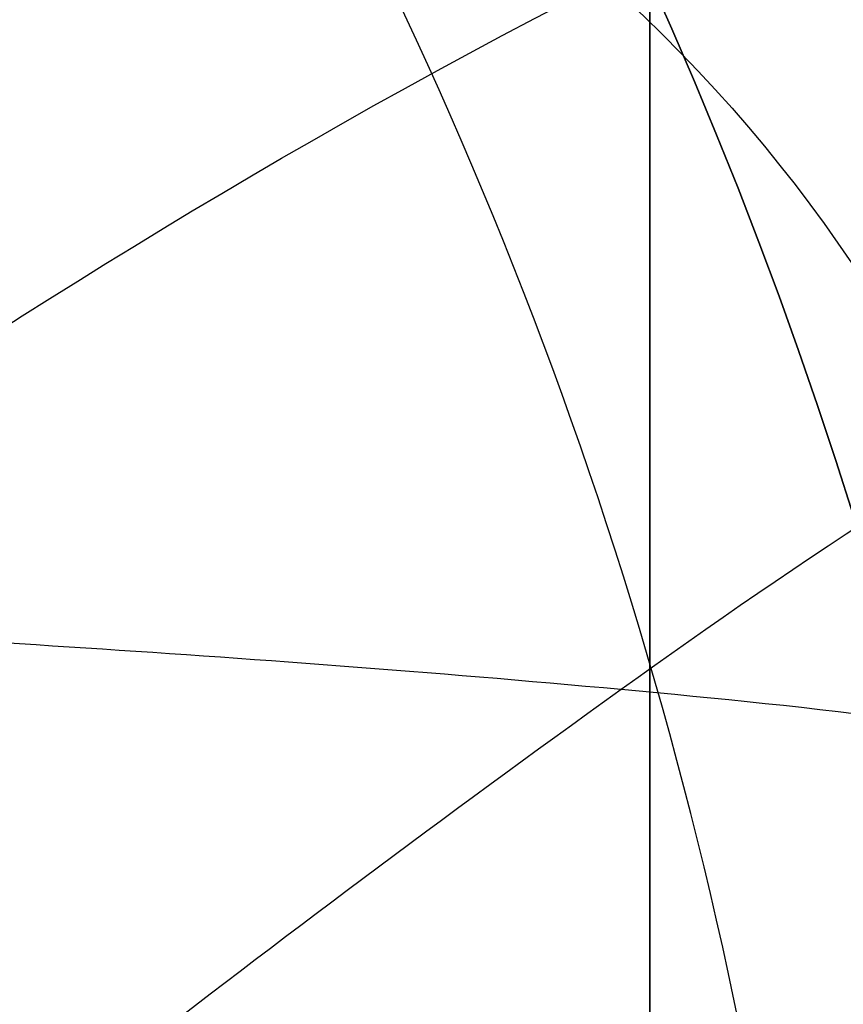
# Model space of a CAD drawing. Header units: millimetres. Extents: x -273 to 273, y -262 to 262.
# Tile 146 of 256: x 0.779 to 0.953, y 0.194 to 0.402. Entities that reach past the tile are written whole.
import ezdxf

# ---------------------------------------------------------------- set-up
doc = ezdxf.new("R2010")
doc.units = ezdxf.units.MM
doc.header["$MEASUREMENT"] = 0
doc.layers.add('Default', color=7, linetype='Continuous', true_color=0x000000)

# ---------------------------------------------------------------- blocks, each defined once
blk = doc.blocks.new('Block 01')
at = {"layer": 'Default', "color": 9, "true_color": 0xbfbfbf}
for points, knots in [([(0.911993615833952, -8.868600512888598, 254.5608155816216), (0.9119936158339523, -8.972087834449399, 257.9163246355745), (0.9119936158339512, -9.062686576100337, 261.2722222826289), (0.9119936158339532, -9.198377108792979, 267.157578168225), (0.911993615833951, -9.249186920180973, 269.6869061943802), (0.9119936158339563, -9.307000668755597, 273.0635295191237), (0.9119936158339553, -9.320665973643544, 273.9107090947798), (0.9119936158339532, -9.359283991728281, 276.460933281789), (0.9119936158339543, -9.381692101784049, 278.164017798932), (0.9119936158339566, -9.410381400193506, 280.7240323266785), (0.9119936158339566, -9.419143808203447, 281.5809323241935), (0.9119936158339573, -9.451137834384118, 285.0366709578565), (0.9119936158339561, -9.467556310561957, 287.6355809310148), (0.911993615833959, -9.483026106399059, 291.996885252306), (0.9119936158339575, -9.48597113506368, 293.7592591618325), (0.9119936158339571, -9.485526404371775, 298.2228741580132), (0.9119936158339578, -9.477929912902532, 300.9241268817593), (0.9119936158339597, -9.459033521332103, 304.5433901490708), (0.9119936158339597, -9.453489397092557, 305.4614127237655), (0.9119936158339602, -9.434506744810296, 308.2447043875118), (0.9119936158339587, -9.418826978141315, 310.1099665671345), (0.9119936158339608, -9.391151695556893, 312.9232220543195), (0.9119936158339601, -9.381135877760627, 313.871227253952), (0.9119936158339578, -9.350094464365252, 316.6296610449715), (0.911993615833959, -9.327343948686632, 318.4400776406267), (0.9119936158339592, -9.290649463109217, 321.1108146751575), (0.9119936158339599, -9.278348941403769, 321.9711505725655), (0.9119936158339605, -9.2396963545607, 324.5784518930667), (0.9119936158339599, -9.211929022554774, 326.3254030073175), (0.911993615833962, -9.167564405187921, 328.9591113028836), (0.9119936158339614, -9.152198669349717, 329.8458834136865), (0.911993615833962, -9.104418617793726, 332.5329892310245), (0.9119936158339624, -9.070750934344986, 334.333307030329), (0.9119936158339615, -9.017812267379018, 337.04714228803), (0.9119936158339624, -8.99961793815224, 337.960675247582), (0.911993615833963, -8.943449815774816, 340.7277936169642), (0.911993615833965, -8.904390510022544, 342.5813629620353), (0.9119936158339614, -8.84366030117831, 345.3747715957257), (0.9119936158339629, -8.82290852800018, 346.3146257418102), (0.911993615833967, -8.75919789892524, 349.1596726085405), (0.9119936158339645, -8.715324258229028, 351.064850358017), (0.9119936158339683, -8.647686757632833, 353.934986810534), (0.9119936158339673, -8.624683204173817, 354.8999586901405), (0.9119936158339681, -8.55438076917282, 357.8185591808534), (0.9119936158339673, -8.506338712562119, 359.7721749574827), (0.9119936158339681, -8.432780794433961, 362.7139027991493), (0.9119936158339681, -8.407865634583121, 363.7020254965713), (0.9119936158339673, -8.33202632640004, 366.687514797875), (0.9119936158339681, -8.280530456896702, 368.684871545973), (0.911993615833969, -8.202142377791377, 371.6907642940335), (0.9119936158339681, -8.175690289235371, 372.6993076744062), (0.9119936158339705, -8.095472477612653, 375.7427316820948), (0.9119936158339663, -8.0413061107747, 377.7776060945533), (0.9119936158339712, -7.959282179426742, 380.8379478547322), (0.9119936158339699, -7.931702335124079, 381.8634187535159), (0.9119936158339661, -7.848367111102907, 384.9535345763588), (0.911993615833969, -7.792382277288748, 387.018177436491), (0.9119936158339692, -7.708021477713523, 390.1209634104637), (0.9119936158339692, -7.679757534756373, 391.1591057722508), (0.9119936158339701, -7.594668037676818, 394.282382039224), (0.9119936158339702, -7.537785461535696, 396.3675184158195), (0.9119936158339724, -7.452492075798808, 399.498454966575), (0.9119936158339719, -7.424022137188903, 400.5442496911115), (0.9119936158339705, -7.310162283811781, 404.7325100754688), (0.9119936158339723, -7.22508745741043, 407.8749950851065), (0.9119936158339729, -7.084865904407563, 413.109724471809), (0.9119936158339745, -7.029219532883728, 415.2019489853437), (0.9119936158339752, -6.892049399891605, 420.4134216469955), (0.9119936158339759, -6.811226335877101, 423.5326923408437), (0.9119936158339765, -6.706009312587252, 427.683857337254), (0.9119936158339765, -6.680049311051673, 428.7157011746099), (0.911993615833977, -6.603190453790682, 431.7953901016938), (0.9119936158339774, -6.552903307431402, 433.843252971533), (0.9119936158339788, -6.47909022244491, 436.9059312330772), (0.9119936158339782, -6.454861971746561, 437.9207263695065), (0.9119936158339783, -6.383400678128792, 440.9439577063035), (0.9119936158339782, -6.336869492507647, 442.9524122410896), (0.9119936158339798, -6.268872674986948, 445.9534809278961), (0.9119936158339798, -6.246633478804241, 446.9460749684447), (0.9119936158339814, -6.181262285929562, 449.8981067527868), (0.9119936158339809, -6.138878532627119, 451.8575620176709), (0.9119936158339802, -6.07717757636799, 454.782989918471), (0.9119936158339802, -6.0570613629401, 455.7489439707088), (0.9119936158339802, -5.998104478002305, 458.6171735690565), (0.9119936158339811, -5.960013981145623, 460.5194645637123), (0.9119936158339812, -5.90471662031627, 463.357359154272), (0.9119936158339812, -5.886734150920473, 464.2929469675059), (0.9119936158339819, -5.834148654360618, 467.066908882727), (0.9119936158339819, -5.800251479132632, 468.9052952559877), (0.9119936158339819, -5.751092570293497, 471.6459008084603), (0.9119936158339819, -5.735131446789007, 472.5481081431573), (0.9119936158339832, -5.688508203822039, 475.2194721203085), (0.9119936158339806, -5.658458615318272, 476.9886369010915), (0.9119936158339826, -5.61479925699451, 479.6243325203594), (0.9119936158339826, -5.600623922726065, 480.4908564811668), (0.9119936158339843, -5.559188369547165, 483.05342551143), (0.9119936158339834, -5.532394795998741, 484.7494737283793), (0.911993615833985, -5.493221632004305, 487.2747711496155), (0.9119936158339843, -5.480473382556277, 488.1040194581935), (0.9119936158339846, -5.443086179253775, 490.5537276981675), (0.9119936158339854, -5.41871116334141, 492.1741849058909), (0.9119936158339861, -5.382635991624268, 494.5857260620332), (0.9119936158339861, -5.370833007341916, 495.3768162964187), (0.9119936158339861, -5.335990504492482, 497.7117270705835), (0.9119936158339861, -5.31295063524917, 499.2555378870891), (0.911993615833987, -5.27821053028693, 501.5520923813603), (0.9119936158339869, -5.266747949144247, 502.30485126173), (0.9119936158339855, -5.232582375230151, 504.5251555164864), (0.9119936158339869, -5.20954819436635, 505.9926824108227), (0.9119936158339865, -5.174006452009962, 508.1751452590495), (0.911993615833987, -5.16215651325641, 508.8901081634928), (0.9119936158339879, -5.126435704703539, 510.9981241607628), (0.9119936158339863, -5.101831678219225, 512.391147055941), (0.9119936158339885, -5.062979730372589, 514.4625377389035), (0.9119936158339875, -5.049892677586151, 515.1409490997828), (0.9119936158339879, -4.99717893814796, 517.785042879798), (0.9119936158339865, -4.954379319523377, 519.7506040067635), (0.9119936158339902, -4.874705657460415, 522.971050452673), (0.9119936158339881, -4.841270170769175, 524.2260686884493), (0.9119936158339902, -4.734915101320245, 527.8710314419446), (0.911993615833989, -4.653769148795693, 530.260640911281), (0.9119936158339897, -4.50767494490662, 533.7900630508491), (0.9119936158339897, -4.456377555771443, 534.9305893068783), (0.9119936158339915, -4.292664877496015, 538.2592411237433), (0.9119936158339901, -4.167429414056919, 540.446659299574), (0.9119936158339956, -3.94882345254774, 543.6850949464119), (0.9119936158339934, -3.872576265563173, 544.737375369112), (0.9119936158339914, -3.632150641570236, 547.8260456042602), (0.9119936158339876, -3.452441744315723, 549.8611813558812), (0.911993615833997, -3.150606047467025, 552.8820981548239), (0.9119936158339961, -3.046349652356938, 553.8697121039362), (0.9119936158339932, -2.721664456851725, 556.786189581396), (0.9119936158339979, -2.48528901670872, 558.7132833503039), (0.9119936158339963, -2.101686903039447, 561.581937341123), (0.9119936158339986, -1.97038108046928, 562.5256071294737), (0.9119936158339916, -1.565874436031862, 565.3286947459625), (0.9119936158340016, -1.278800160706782, 567.1861831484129), (0.9119936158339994, -0.826771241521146, 569.9593601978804), (0.9119936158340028, -0.673393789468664, 570.876850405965), (0.9119936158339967, -0.2057423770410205, 573.6161620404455), (0.9119936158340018, 0.1179122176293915, 575.4365306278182), (0.9119936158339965, 0.6132270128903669, 578.162133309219), (0.9119936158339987, 0.77964332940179, 579.0681718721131), (0.9119936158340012, 1.281285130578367, 581.7841854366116), (0.9119936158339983, 1.619226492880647, 583.5938846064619), (0.9119936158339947, 2.120698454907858, 586.3105700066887), (0.9119936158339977, 2.287010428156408, 587.2168322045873), (0.9119936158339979, 2.69838485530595, 589.4860923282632), (0.9119936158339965, 2.940996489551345, 590.8496583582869), (0.9119936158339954, 3.2538722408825, 592.6708113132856), (0.9119936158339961, 3.331312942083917, 593.1269882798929), (0.9119936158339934, 3.560957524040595, 594.4988948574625), (0.9119936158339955, 3.709981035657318, 595.4152493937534), (0.9119936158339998, 3.925547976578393, 596.7939139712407), (0.9119936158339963, 3.996269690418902, 597.2554963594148), (0.9119936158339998, 4.205237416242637, 598.6514774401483), (0.9119936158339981, 4.338534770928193, 599.5867161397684), (0.911993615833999, 4.527750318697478, 600.999353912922), (0.9119936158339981, 4.589513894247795, 601.475907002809), (0.9119936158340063, 4.771454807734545, 602.9316276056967), (0.9119936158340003, 4.88459274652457, 603.9117420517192), (0.911993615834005, 5.041227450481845, 605.4005573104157), (0.9119936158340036, 5.091999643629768, 605.9084780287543), (0.9119936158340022, 5.240821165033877, 607.480171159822), (0.9119936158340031, 5.329822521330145, 608.5447912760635), (0.9119936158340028, 5.448770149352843, 610.172501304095), (0.9119936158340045, 5.486780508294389, 610.7350559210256), (0.9119936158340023, 5.59680515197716, 612.4996783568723), (0.9119936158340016, 5.65837643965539, 613.7022987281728), (0.9119936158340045, 5.735707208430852, 615.5526534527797), (0.9119936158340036, 5.759504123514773, 616.2001587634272), (0.9119936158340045, 5.82577163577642, 618.2558966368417), (0.911993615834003, 5.857404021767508, 619.6643214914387), (0.9119936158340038, 5.890164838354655, 621.8427462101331), (0.9119936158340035, 5.898611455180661, 622.612757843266), (0.9119936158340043, 5.917099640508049, 625.0794828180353), (0.9119936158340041, 5.916953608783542, 626.7761057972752), (0.9119936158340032, 5.902864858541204, 629.4099498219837), (0.9119936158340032, 5.895089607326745, 630.3473095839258), (0.9119936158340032, 5.868228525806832, 632.857835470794), (0.9119936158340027, 5.84508134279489, 634.4308940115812), (0.9119936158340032, 5.807029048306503, 636.5945367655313), (0.9119936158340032, 5.795993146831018, 637.1852486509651), (0.9119936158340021, 5.759800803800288, 639.0274248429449), (0.9119936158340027, 5.732667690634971, 640.2788206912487), (0.9119936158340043, 5.688155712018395, 642.1928921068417), (0.9119936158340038, 5.672188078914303, 642.855620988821), (0.9119936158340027, 5.62085689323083, 644.923195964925), (0.911993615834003, 5.583810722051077, 646.327975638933), (0.9119936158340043, 5.524639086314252, 648.4769338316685), (0.9119936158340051, 5.503684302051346, 649.2211611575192), (0.9119936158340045, 5.437061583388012, 651.543161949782), (0.9119936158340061, 5.390014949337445, 653.120875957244), (0.9119936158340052, 5.316063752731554, 655.5343420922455), (0.9119936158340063, 5.290086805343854, 656.3701357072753), (0.9119936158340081, 5.208084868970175, 658.9773482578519), (0.9119936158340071, 5.150988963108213, 660.748717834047), (0.9119936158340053, 5.062193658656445, 663.4580676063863), (0.9119936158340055, 5.031179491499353, 664.3960803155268), (0.9119936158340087, 4.933775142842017, 667.3210461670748), (0.9119936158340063, 4.866620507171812, 669.307961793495), (0.9119936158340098, 4.762973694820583, 672.346324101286), (0.9119936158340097, 4.726928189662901, 673.3977936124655), (0.9119936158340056, 4.573662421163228, 677.851601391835), (0.9119936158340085, 4.455211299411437, 681.2538729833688), (0.9119936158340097, 4.249461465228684, 687.1444859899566), (0.9119936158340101, 4.162321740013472, 689.6328390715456), (0.911993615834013, 3.921153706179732, 696.5211448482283), (0.911993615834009, 3.76720525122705, 700.9210878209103), (0.9119936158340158, 3.551600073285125, 707.120066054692), (0.9119936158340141, 3.489170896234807, 708.9190809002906), (0.9119936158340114, 3.294091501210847, 714.5569755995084), (0.9119936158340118, 3.162090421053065, 718.3958735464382), (0.9119936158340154, 2.961368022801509, 724.2802429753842), (0.911993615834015, 2.89189229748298, 726.3256905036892), (0.9119936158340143, 2.597038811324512, 735.045732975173), (0.9119936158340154, 2.374785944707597, 741.7204278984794), (0.9119936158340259, 1.820110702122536, 758.6619688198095), (0.9119936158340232, 1.492886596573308, 768.9289814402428), (0.9119936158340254, 1.174451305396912, 779.1962713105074)], [0.0002810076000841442, 0.0002810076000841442, 0.0002810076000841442, 0.0002810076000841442, 1.00757497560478, 1.00757497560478, 1.76664923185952, 1.76664923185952, 2.02087800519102, 2.02087800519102, 2.53193014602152, 2.53193014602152, 2.78905479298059, 2.78905479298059, 3.56886162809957, 3.56886162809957, 4.09765108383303, 4.09765108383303, 4.90813608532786, 4.90813608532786, 5.18358168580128, 5.18358168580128, 5.74324337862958, 5.74324337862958, 6.02769073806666, 6.02769073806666, 6.57091079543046, 6.57091079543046, 6.829060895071, 6.829060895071, 7.3532548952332, 7.3532548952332, 7.61934626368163, 7.61934626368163, 8.15957232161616, 8.15957232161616, 8.4337032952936, 8.4337032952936, 8.98992787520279, 8.98992787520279, 9.27196664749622, 9.27196664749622, 9.84369616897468, 9.84369616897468, 10.1332810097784, 10.1332810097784, 10.7195622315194, 10.7195622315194, 11.0161016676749, 11.0161016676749, 11.6155220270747, 11.6155220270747, 11.9181950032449, 11.9181950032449, 12.528882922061, 12.528882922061, 12.8366389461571, 12.8366389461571, 13.4562641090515, 13.4562641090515, 13.7678233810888, 13.7678233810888, 14.3935969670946, 14.3935969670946, 14.7074504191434, 14.7074504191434, 15.6505328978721, 15.6505328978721, 16.2784123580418, 16.2784123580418, 17.2144870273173, 17.2144870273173, 17.524129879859, 17.524129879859, 18.138655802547, 18.138655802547, 18.4431712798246, 18.4431712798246, 19.0458485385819, 19.0458485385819, 19.343690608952, 19.343690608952, 19.9316423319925, 19.9316423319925, 20.221480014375, 20.221480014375, 20.7922589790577, 20.7922589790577, 21.0729759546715, 21.0729759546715, 21.6245639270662, 21.6245639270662, 21.895258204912, 21.895258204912, 22.4260652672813, 22.4260652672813, 22.6860488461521, 22.6860488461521, 23.1949127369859, 23.1949127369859, 23.4437112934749, 23.4437112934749, 23.9298968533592, 23.9298968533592, 24.1672495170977, 24.1672495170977, 24.6304483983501, 24.6304483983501, 24.8563077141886, 24.8563077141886, 25.2966386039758, 25.2966386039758, 25.5111708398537, 25.5111708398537, 25.9291805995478, 25.9291805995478, 26.1327667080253, 26.1327667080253, 26.7226727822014, 26.7226727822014, 27.0994039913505, 27.0994039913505, 27.8169403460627, 27.8169403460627, 28.159605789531, 28.159605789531, 28.8172638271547, 28.8172638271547, 29.1339894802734, 29.1339894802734, 29.7473349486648, 29.7473349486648, 30.0455004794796, 30.0455004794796, 30.628396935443, 30.628396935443, 30.9144422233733, 30.9144422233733, 31.4786711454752, 31.4786711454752, 31.7578953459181, 31.7578953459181, 32.3127901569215, 32.3127901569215, 32.5892093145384, 32.5892093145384, 33.1415011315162, 33.1415011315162, 33.4178515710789, 33.4178515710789, 33.8331459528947, 33.8331459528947, 33.9718657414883, 33.9718657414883, 34.2501505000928, 34.2501505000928, 34.3901019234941, 34.3901019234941, 34.6731695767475, 34.6731695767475, 34.8171422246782, 34.8171422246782, 35.1126950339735, 35.1126950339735, 35.2656068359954, 35.2656068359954, 35.5856275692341, 35.5856275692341, 35.7545493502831, 35.7545493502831, 36.1153520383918, 36.1153520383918, 36.3095302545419, 36.3095302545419, 36.7317867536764, 36.7317867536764, 36.9626432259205, 36.9626432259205, 37.4713528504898, 37.4713528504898, 37.7524568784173, 37.7524568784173, 38.2242795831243, 38.2242795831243, 38.4014805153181, 38.4014805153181, 38.7769113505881, 38.7769113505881, 38.9757544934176, 38.9757544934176, 39.3972779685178, 39.3972779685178, 39.6206102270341, 39.6206102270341, 40.0940940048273, 40.0940940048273, 40.3449360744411, 40.3449360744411, 40.8765953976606, 40.8765953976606, 41.1581418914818, 41.1581418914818, 41.7545401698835, 41.7545401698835, 42.0701600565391, 42.0701600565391, 43.0914501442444, 43.0914501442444, 43.8384122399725, 43.8384122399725, 45.1592086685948, 45.1592086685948, 45.6992418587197, 45.6992418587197, 46.8516025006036, 46.8516025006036, 47.4655969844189, 47.4655969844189, 49.4691382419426, 49.4691382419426, 52.550842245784, 52.550842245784, 52.550842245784, 52.550842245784]), ([(0.9119936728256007, -0.4030210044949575, 771.2749575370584), (0.9119936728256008, -0.162553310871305, 763.6293818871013), (0.9119936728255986, 0.08284143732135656, 755.9839594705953), (0.9119936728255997, 0.5516690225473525, 741.6637979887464), (0.9119936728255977, 0.7739312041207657, 734.9890186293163), (0.9119936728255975, 1.068783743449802, 726.2688755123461), (0.9119936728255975, 1.138260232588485, 724.2234005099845), (0.9119936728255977, 1.338983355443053, 718.3389621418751), (0.9119936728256, 1.470984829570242, 714.5000263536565), (0.9119936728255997, 1.666064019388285, 708.8621007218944), (0.9119936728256, 1.72849288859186, 707.0630840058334), (0.9119936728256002, 1.944095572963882, 700.8641419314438), (0.9119936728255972, 2.09804162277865, 696.464250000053), (0.9119936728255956, 2.339202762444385, 689.5761404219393), (0.9119936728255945, 2.426338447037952, 687.0879073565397), (0.9119936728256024, 2.632072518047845, 681.1977745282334), (0.9119936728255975, 2.750511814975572, 677.7958750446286), (0.9119936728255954, 2.90375928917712, 673.3426791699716), (0.9119936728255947, 2.939798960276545, 672.2914011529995), (0.9119936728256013, 3.043425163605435, 669.2537140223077), (0.9119936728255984, 3.110564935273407, 667.2672971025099), (0.911993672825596, 3.207945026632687, 664.3431710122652), (0.9119936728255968, 3.238950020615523, 663.4054753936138), (0.9119936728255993, 3.327714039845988, 660.6972073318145), (0.9119936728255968, 3.38478793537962, 658.926622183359), (0.9119936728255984, 3.466754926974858, 656.3207039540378), (0.9119936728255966, 3.492718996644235, 655.4853891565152), (0.9119936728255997, 3.566627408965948, 653.0735231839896), (0.9119936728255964, 3.613644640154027, 651.496956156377), (0.9119936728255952, 3.680221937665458, 649.1768228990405), (0.9119936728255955, 3.701160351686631, 648.4332767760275), (0.9119936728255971, 3.760278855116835, 646.2865621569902), (0.9119936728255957, 3.797289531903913, 644.883377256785), (0.9119936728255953, 3.848567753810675, 642.81837351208), (0.9119936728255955, 3.864516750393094, 642.1565724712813), (0.9119936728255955, 3.90896979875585, 640.2455222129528), (0.911993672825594, 3.936065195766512, 638.996259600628), (0.911993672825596, 3.972204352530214, 637.1574952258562), (0.9119936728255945, 3.983222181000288, 636.5680034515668), (0.9119936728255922, 4.021200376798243, 634.4095974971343), (0.9119936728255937, 4.04430330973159, 632.840668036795), (0.9119936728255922, 4.07111334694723, 630.3376203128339), (0.9119936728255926, 4.07887409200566, 629.4034854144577), (0.9119936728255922, 4.092941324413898, 626.7804122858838), (0.9119936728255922, 4.093119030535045, 625.0915200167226), (0.9119936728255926, 4.074773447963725, 622.6373860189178), (0.9119936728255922, 4.066393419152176, 621.8719270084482), (0.9119936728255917, 4.033903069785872, 619.7082272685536), (0.9119936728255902, 4.002546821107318, 618.310188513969), (0.9119936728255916, 3.9368688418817, 616.2708985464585), (0.9119936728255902, 3.913304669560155, 615.6291732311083), (0.9119936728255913, 3.836787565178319, 613.7968476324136), (0.9119936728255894, 3.775901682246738, 612.6066661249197), (0.911993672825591, 3.667132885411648, 610.8611315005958), (0.9119936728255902, 3.62958289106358, 610.3050597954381), (0.9119936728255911, 3.512121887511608, 608.6967860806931), (0.9119936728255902, 3.424258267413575, 607.6452161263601), (0.9119936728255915, 3.277337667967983, 606.0929030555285), (0.9119936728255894, 3.22722043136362, 605.5913142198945), (0.9119936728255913, 3.0725691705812, 604.1207356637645), (0.9119936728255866, 2.960841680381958, 603.152496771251), (0.9119936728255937, 2.781097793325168, 601.7138780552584), (0.9119936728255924, 2.72004885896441, 601.2426902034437), (0.9119936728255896, 2.532883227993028, 599.8449380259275), (0.9119936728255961, 2.400956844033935, 598.9190990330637), (0.9119936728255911, 2.194011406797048, 597.5363046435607), (0.9119936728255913, 2.123914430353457, 597.0787017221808), (0.9119936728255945, 1.9100625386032, 595.7107294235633), (0.9119936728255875, 1.762130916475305, 594.8009450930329), (0.9119936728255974, 1.534033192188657, 593.4380696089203), (0.9119936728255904, 1.457050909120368, 592.9845304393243), (0.9119936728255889, 1.145701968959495, 591.1720322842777), (0.9119936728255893, 0.9041236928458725, 589.814153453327), (0.9119936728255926, 0.4941447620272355, 587.5524143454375), (0.9119936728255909, 0.3282191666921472, 586.6482110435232), (0.9119936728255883, -0.1727233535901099, 583.9343087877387), (0.91199367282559, -0.5106050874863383, 582.1249269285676), (0.9119936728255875, -1.012573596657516, 579.4072338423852), (0.9119936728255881, -1.179286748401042, 578.4996315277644), (0.9119936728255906, -1.67597799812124, 575.7666698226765), (0.9119936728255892, -2.000751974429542, 573.9401838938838), (0.9119936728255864, -2.470316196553, 571.1901006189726), (0.9119936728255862, -2.624445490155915, 570.2682789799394), (0.911993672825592, -3.078976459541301, 567.480318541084), (0.9119936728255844, -3.367765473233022, 565.6121712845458), (0.9119936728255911, -3.774835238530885, 562.7921833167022), (0.9119936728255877, -3.907027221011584, 561.8424586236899), (0.9119936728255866, -4.293298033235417, 558.9548731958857), (0.9119936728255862, -4.531359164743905, 557.0148479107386), (0.9119936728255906, -4.85837970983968, 554.0788205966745), (0.9119936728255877, -4.96338552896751, 553.0846225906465), (0.9119936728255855, -5.267332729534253, 550.0442321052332), (0.9119936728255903, -5.448288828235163, 547.9963191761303), (0.9119936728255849, -5.690333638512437, 544.8890367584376), (0.9119936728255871, -5.767068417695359, 543.8308184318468), (0.9119936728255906, -5.986969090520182, 540.5757349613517), (0.9119936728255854, -6.112920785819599, 538.3778613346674), (0.9119936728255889, -6.277506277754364, 535.0345952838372), (0.9119936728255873, -6.329050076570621, 533.8897178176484), (0.9119936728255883, -6.475758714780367, 530.3489994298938), (0.9119936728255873, -6.55722097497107, 527.9527796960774), (0.911993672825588, -6.66393641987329, 524.2991944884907), (0.9119936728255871, -6.697465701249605, 523.0419342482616), (0.911993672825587, -6.777329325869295, 519.8169500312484), (0.9119936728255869, -6.820216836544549, 517.849190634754), (0.911993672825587, -6.873024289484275, 515.2025541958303), (0.9119936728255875, -6.886130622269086, 514.5236764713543), (0.911993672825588, -6.925032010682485, 512.4511958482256), (0.9119936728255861, -6.949662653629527, 511.0575931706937), (0.9119936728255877, -6.985415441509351, 508.9488996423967), (0.9119936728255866, -6.997273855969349, 508.233802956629), (0.9119936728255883, -7.03283525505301, 506.0511814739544), (0.911993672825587, -7.055878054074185, 504.5836623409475), (0.911993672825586, -7.090050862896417, 502.3635167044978), (0.911993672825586, -7.101514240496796, 501.6108817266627), (0.911993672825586, -7.136252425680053, 499.3148834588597), (0.9119936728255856, -7.15928754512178, 497.771528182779), (0.911993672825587, -7.19411846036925, 495.4374092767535), (0.9119936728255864, -7.205916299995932, 494.646635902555), (0.9119936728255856, -7.241972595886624, 492.2361802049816), (0.9119936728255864, -7.266332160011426, 490.6165071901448), (0.9119936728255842, -7.303692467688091, 488.168051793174), (0.9119936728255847, -7.316430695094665, 487.3392586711), (0.9119936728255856, -7.355570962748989, 484.8154198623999), (0.9119936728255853, -7.382340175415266, 483.120384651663), (0.9119936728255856, -7.423736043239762, 480.5593852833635), (0.9119936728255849, -7.43789728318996, 479.6934092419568), (0.911993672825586, -7.481512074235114, 477.0594152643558), (0.911993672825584, -7.511529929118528, 475.2914091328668), (0.9119936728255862, -7.558102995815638, 472.6218115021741), (0.9119936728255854, -7.574046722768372, 471.720206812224), (0.9119936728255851, -7.623151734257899, 468.9814372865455), (0.9119936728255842, -7.657011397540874, 467.144285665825), (0.9119936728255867, -7.709538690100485, 464.3721861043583), (0.911993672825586, -7.727501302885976, 463.4372237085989), (0.9119936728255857, -7.782738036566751, 460.601207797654), (0.911993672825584, -7.820787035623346, 458.7001687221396), (0.9119936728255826, -7.879680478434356, 455.833811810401), (0.9119936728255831, -7.899775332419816, 454.8684785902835), (0.9119936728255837, -7.961411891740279, 451.9448929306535), (0.9119936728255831, -8.00375219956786, 449.9866556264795), (0.9119936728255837, -8.069057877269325, 447.0364320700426), (0.9119936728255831, -8.091275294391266, 446.0444301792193), (0.9119936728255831, -8.159207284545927, 443.0450969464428), (0.9119936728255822, -8.205695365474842, 441.0377805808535), (0.9119936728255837, -8.277092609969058, 438.016225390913), (0.9119936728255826, -8.301299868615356, 437.001971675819), (0.9119936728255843, -8.375051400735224, 433.9408569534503), (0.9119936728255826, -8.425298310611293, 431.8940095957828), (0.9119936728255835, -8.502098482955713, 428.8158007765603), (0.9119936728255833, -8.528039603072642, 427.7844265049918), (0.9119936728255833, -8.633185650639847, 423.6349784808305), (0.9119936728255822, -8.713958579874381, 420.5169339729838), (0.9119936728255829, -8.851054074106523, 415.307322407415), (0.911993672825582, -8.906674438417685, 413.2157407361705), (0.9119936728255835, -9.046841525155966, 407.9823516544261), (0.9119936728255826, -9.131890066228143, 404.8405512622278), (0.911993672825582, -9.24572165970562, 400.6531100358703), (0.9119936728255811, -9.274186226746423, 399.607471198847), (0.9119936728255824, -9.359467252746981, 396.4769048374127), (0.9119936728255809, -9.416344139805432, 394.391975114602), (0.9119936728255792, -9.501428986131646, 391.2689490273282), (0.91199367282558, -9.529692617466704, 390.230858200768), (0.9119936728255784, -9.614056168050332, 387.128132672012), (0.9119936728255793, -9.670045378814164, 385.0634911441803), (0.911993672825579, -9.753391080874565, 381.9733185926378), (0.911993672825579, -9.780975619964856, 380.9477978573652), (0.9119936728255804, -9.863017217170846, 377.8872146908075), (0.9119936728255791, -9.917197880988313, 375.8521409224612), (0.9119936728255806, -9.99744104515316, 372.8083594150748), (0.9119936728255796, -10.02390273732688, 371.7996665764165), (0.911993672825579, -10.10232306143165, 368.7932350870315), (0.9119936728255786, -10.1538428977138, 366.7954808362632), (0.9119936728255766, -10.2297220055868, 363.8093364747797), (0.9119936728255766, -10.2546515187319, 362.8209655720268), (0.9119936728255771, -10.3282557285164, 359.8784038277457), (0.9119936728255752, -10.37633102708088, 357.9241935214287), (0.911993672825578, -10.44668704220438, 355.004641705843), (0.9119936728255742, -10.46970945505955, 354.039323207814), (0.9119936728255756, -10.537406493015, 351.1680585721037), (0.9119936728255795, -10.5813220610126, 349.2620896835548), (0.9119936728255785, -10.64509906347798, 346.4157957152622), (0.9119936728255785, -10.66587384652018, 345.4754967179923), (0.9119936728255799, -10.72667568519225, 342.6806664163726), (0.9119936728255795, -10.7657847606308, 340.8261098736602), (0.9119936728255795, -10.82203065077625, 338.0574496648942), (0.9119936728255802, -10.84025164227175, 337.143374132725), (0.9119936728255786, -10.89327243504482, 334.4278260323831), (0.9119936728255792, -10.92699657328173, 332.626326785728), (0.9119936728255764, -10.97486388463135, 329.937387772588), (0.9119936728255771, -10.99025926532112, 329.04997685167), (0.9119936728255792, -11.03471438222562, 326.4142704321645), (0.9119936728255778, -11.06254333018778, 324.6659481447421), (0.9119936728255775, -11.10129019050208, 322.0565303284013), (0.9119936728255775, -11.11362247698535, 321.1954626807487), (0.9119936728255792, -11.15041715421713, 318.5223755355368), (0.9119936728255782, -11.17323670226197, 316.7103259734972), (0.9119936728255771, -11.20438489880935, 313.9493355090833), (0.9119936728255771, -11.2144378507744, 313.00042178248), (0.9119936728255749, -11.24222473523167, 310.18435379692), (0.9119936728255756, -11.2579790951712, 308.3171719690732), (0.9119936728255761, -11.27707344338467, 305.5309366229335), (0.9119936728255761, -11.2826545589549, 304.6119072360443), (0.9119936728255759, -11.3016971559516, 300.988502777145), (0.9119936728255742, -11.30940141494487, 298.2840770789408), (0.9119936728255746, -11.31001913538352, 293.8150580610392), (0.9119936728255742, -11.30714076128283, 292.0504794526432), (0.9119936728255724, -11.29183007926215, 287.6836209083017), (0.9119936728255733, -11.27550105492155, 285.0813470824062), (0.9119936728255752, -11.24361662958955, 281.6211020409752), (0.9119936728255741, -11.23488057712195, 280.7630777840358), (0.9119936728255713, -11.20626756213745, 278.1997026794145), (0.9119936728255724, -11.18390694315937, 276.494377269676), (0.9119936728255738, -11.14535458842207, 273.9407974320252), (0.9119936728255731, -11.13171024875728, 273.092506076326), (0.9119936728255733, -11.07397700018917, 269.711491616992), (0.9119936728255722, -11.02321946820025, 267.1788808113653), (0.9119936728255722, -10.88758926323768, 261.2841621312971), (0.9119936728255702, -10.79697785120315, 257.9221898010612), (0.9119936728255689, -10.69344721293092, 254.5606252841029)], [0.786852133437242, 0.786852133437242, 0.786852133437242, 0.786852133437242, 3.081672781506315, 3.081672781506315, 5.085228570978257, 5.085228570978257, 5.699229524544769, 5.699229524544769, 6.851600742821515, 6.851600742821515, 7.391636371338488, 7.391636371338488, 8.712429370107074, 8.712429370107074, 9.459371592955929, 9.459371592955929, 10.48058769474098, 10.48058769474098, 10.79616825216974, 10.79616825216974, 11.39246091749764, 11.39246091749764, 11.67393942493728, 11.67393942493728, 12.20542761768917, 12.20542761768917, 12.45616459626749, 12.45616459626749, 12.92939376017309, 12.92939376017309, 13.15257433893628, 13.15257433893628, 13.57373986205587, 13.57373986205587, 13.77237444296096, 13.77237444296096, 14.14732293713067, 14.14732293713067, 14.32424782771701, 14.32424782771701, 14.79512620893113, 14.79512620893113, 15.0754926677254, 15.0754926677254, 15.58242508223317, 15.58242508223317, 15.81223812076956, 15.81223812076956, 16.23210861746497, 16.23210861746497, 16.4249594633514, 16.4249594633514, 16.78290532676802, 16.78290532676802, 16.95033443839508, 16.95033443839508, 17.26735345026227, 17.26735345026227, 17.41880188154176, 17.41880188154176, 17.71161253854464, 17.71161253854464, 17.85433926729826, 17.85433926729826, 18.13522422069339, 18.13522422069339, 18.27424665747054, 18.27424665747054, 18.55099645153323, 18.55099645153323, 18.68909745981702, 18.68909745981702, 19.10305581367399, 19.10305581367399, 19.37891870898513, 19.37891870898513, 19.93112780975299, 19.93112780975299, 20.20790738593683, 20.20790738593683, 20.76422196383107, 20.76422196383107, 21.04445097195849, 21.04445097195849, 21.61114858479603, 21.61114858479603, 21.89859350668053, 21.89859350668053, 22.48447090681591, 22.48447090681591, 22.78415035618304, 22.78415035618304, 23.40042640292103, 23.40042640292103, 23.71850893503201, 23.71850893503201, 24.37855119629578, 24.37855119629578, 24.7222014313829, 24.7222014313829, 25.44122734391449, 25.44122734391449, 25.81845179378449, 25.81845179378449, 26.40882859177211, 26.40882859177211, 26.6125085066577, 26.6125085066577, 27.03062390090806, 27.03062390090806, 27.24517225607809, 27.24517225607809, 27.68547135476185, 27.68547135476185, 27.91128655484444, 27.91128655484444, 28.37434883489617, 28.37434883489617, 28.61161227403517, 28.61161227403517, 29.09758433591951, 29.09758433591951, 29.3462613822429, 29.3462613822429, 29.85485839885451, 29.85485839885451, 30.1146989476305, 30.1146989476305, 30.6452054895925, 30.6452054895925, 30.91574426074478, 30.91574426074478, 31.46701470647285, 31.46701470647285, 31.74757137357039, 31.74757137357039, 32.3180300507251, 32.3180300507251, 32.60770926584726, 32.60770926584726, 33.195350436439, 33.195350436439, 33.49304179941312, 33.49304179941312, 34.09542957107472, 34.09542957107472, 34.39980757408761, 34.39980757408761, 35.01407576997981, 35.01407576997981, 35.32359967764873, 35.32359967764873, 36.25936395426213, 36.25936395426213, 36.88708132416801, 36.88708132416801, 37.82999197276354, 37.82999197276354, 38.14380664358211, 38.14380664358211, 38.76952949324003, 38.76952949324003, 39.08107655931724, 39.08107655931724, 39.70070316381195, 39.70070316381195, 40.00847265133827, 40.00847265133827, 40.61921265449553, 40.61921265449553, 40.92192411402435, 40.92192411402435, 41.52144609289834, 41.52144609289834, 41.81804855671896, 41.81804855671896, 42.40448009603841, 42.40448009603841, 42.69415212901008, 42.69415212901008, 43.2660799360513, 43.2660799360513, 43.54822969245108, 43.54822969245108, 44.10469970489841, 44.10469970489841, 44.37896497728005, 44.37896497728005, 44.91948244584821, 44.91948244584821, 45.18573069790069, 45.18573069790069, 45.7102602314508, 45.7102602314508, 45.96858862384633, 45.96858862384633, 46.51220331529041, 46.51220331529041, 46.79686844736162, 46.79686844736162, 47.35698844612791, 47.35698844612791, 47.63267330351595, 47.63267330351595, 48.4439075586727, 48.4439075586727, 48.97321304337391, 48.97321304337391, 49.75379990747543, 49.75379990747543, 50.01118368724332, 50.01118368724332, 50.52274989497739, 50.52274989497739, 50.77723268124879, 50.77723268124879, 51.53705264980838, 51.53705264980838, 52.54585545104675, 52.54585545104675, 52.54585545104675, 52.54585545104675])]:
    blk.add_open_spline(points, degree=3, knots=knots, dxfattribs=at)
blk.add_open_spline([(0.6999999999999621, -0.4938775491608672, 771.3642025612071), (0.8434734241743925, -0.4868880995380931, 771.1421904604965), (0.9460175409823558, -0.3902779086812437, 771.2508119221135), (0.9814580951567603, -0.3001041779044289, 771.4555766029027)], degree=3, dxfattribs=at)

msp = doc.modelspace()

# ---------------------------------------------------------------- linework, layer by layer
at = {"layer": 'Default', "color": 9, "true_color": 0xbfbfbf}
for centre, radius in [((2.48689957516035e-13, 4.67546815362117e-14, -579.6680000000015), 16), ((1.76744971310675e-13, 1.17676755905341e-15, -67.067876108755), 3.5), ((1.502247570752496e-14, 1.572370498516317e-15, -65.41749310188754), 3.5), ((1.766383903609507e-13, 3.113232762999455e-15, -62.66787610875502), 3), ((1.76717114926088e-13, 1.682889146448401e-15, -65.91787610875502), 2.625), ((2.48689957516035e-13, 4.217312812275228e-14, -582.5224783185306), 2.552031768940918), ((2.581645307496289e-14, 3.38909400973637e-15, -61.26787610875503), 2.4585), ((2.486899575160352e-13, 4.553261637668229e-14, -580.4293920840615), 2), ((2.77542757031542e-13, 3.047517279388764e-14, -558.4680000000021), 1.85), ((1.767849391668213e-13, 4.505931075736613e-16, -68.71787610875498), 1.25), ((1.768200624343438e-13, -1.875601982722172e-16, -70.16787610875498), 1.05), ((2.761611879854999e-13, 3.545958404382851e-14, -555.668000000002), 0.9999999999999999)]:
    msp.add_circle(centre, radius, dxfattribs=at)
for centre, radius, start, end in [((-1.395194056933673e-13, 8.22590239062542e-15), 100.8499999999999, 0.002522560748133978, 180), ((-1.324139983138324e-13, 1.730501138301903e-14, -43.99999999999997), 100.8499999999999, 0.002522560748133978, 180), ((-3.8628076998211e-14, 1.277357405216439e-14, -22), 100.85, 0.002522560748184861, 270), ((3.505158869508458e-14, 1.727075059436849e-14, -44), 100.0500000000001, 0.002522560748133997, 180.0000000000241), ((3.320097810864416e-14, 8.206820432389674e-15), 100.0500000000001, 0.002522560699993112, 180), ((-3.8628076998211e-14, 1.277357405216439e-14, -22), 100.05, 0.00252256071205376, 270), ((2.486899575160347e-13, 4.820173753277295e-14, -579.1680000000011), 15.99999999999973, 269.9999999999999, 89.99999999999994), ((2.48689957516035e-13, 4.464902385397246e-14, -580.168000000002), 16, 270, 89.99999999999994), ((2.486899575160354e-13, 7.48470901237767e-14, -578.6680000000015), 15.49999999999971, 269.9999999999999, 89.9999999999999), ((2.486899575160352e-13, 9.565976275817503e-15, -603.1680000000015), 7.499999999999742, 269.9999999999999, 89.99999999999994), ((2.486899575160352e-13, 4.598129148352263e-14, -580.1680000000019), 7.500000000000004, 270, 89.99999999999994), ((2.48689957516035e-13, 7.789619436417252e-15, -603.668000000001), 6.999999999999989, 269.9999999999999, 89.9999999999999), ((2.48689957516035e-13, 7.345530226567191e-15, -603.6680000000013), 4.458500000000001, 270, 89.99999999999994), ((2.486344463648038e-13, 1.275439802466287e-14, -583.6680000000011), 4.45849999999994, 277.9224263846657, 89.9999999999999), ((2.448644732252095e-14, 7.79312288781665e-15, -62.8678761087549), 4.449999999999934, 59.47667614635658, 239.4766761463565), ((2.185933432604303e-14, -9.758911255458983e-15, -59.66787610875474), 4.450000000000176, 59.47667614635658, 239.4766761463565), ((2.410389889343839e-14, 7.796626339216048e-15, -62.8678761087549), 4.449999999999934, 239.4766761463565, 59.47667614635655), ((2.080400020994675e-14, -9.18803421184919e-15, -59.66787610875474), 4.450000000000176, 239.4766761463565, 59.47667614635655), ((1.76525766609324e-13, 1.571503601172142e-15, -66.16787610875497), 3.5, 0.1740811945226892, 180.1740811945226), ((1.753766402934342e-13, 8.090921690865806e-16, -67.96787610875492), 3.499999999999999, 2.220794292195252, 178.1273680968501), ((3.33066907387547e-15, 2.23850431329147e-15, -66.16787610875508), 3.500000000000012, 0, 89.9999999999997), ((1.376676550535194e-14, 2.016459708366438e-15, -64.66711009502), 3.500000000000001, 0, 89.9999999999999), ((1.789678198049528e-13, 4.439868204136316e-15, -59.66787610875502), 3.000000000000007, 0.1740811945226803, 180.1740811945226), ((1.765272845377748e-13, 1.573240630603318e-15, -65.66787610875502), 3, 0.1740811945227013, 180.1740811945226), ((2.142905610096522e-14, 2.873867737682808e-15, -62.86787610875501), 2.999765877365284, 329.4766761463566, 149.4766761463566), ((2.997251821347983e-14, 4.076401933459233e-15, -59.66787610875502), 2.999765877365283, 329.4766761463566, 149.4766761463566), ((1.765241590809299e-13, 2.016457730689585e-15, -65.66787610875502), 2.625, 0.1740811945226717, 180.1740811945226), ((1.765255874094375e-13, 2.015592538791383e-15, -66.16787610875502), 2.625, 0.1740811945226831, 180.1740811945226), ((1.771915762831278e-13, 4.656708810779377e-15, -59.16787610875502), 2.500000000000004, 0.1740811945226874, 180.1740811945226), ((2.197891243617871e-14, 2.744134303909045e-15, -62.55537610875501), 2.458500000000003, 329.4766761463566, 149.4766761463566), ((2.974346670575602e-14, 3.422327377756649e-15, -59.98037610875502), 2.458500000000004, 329.4766761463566, 149.4766761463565), ((2.48689957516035e-13, 4.265062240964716e-14, -582.190784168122), 2.000000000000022, 269.9999999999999, 89.99999999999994), ((2.486899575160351e-13, 4.775764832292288e-14, -578.668000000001), 2, 270, 89.99999999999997), ((2.779998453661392e-13, 3.330913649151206e-14, -556.168000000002), 1.85, 280.2817592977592, 90.00000000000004), ((2.791100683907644e-13, 2.676055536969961e-14, -560.768000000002), 1.850000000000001, 280.2817592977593, 90.00000000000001), ((2.097795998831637e-14, 2.441837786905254e-15, -62.86787610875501), 2.999765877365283, 149.4766761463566, 329.4766761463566), ((2.978805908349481e-14, 4.140150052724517e-15, -59.66787610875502), 2.999765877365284, 149.4766761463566, 329.4766761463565), ((0.0009480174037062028, 0.0009537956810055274, -69.96787610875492), 1.250951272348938, 270.0435534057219, 180.2176346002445), ((1.785913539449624e-13, 7.674588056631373e-16, -67.96787610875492), 1.25, 5.913251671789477, 174.4349107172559), ((1.767478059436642e-13, 1.277799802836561e-16, -70.16787610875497), 1.05, 0.174081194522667, 180.1740811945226), ((2.757793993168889e-13, 3.547390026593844e-14, -556.168000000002), 1, 3.2461146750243e-14, 180), ((2.76445533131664e-13, 3.544526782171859e-14, -555.168000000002), 1, 3.246114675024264e-14, 180), ((1.7696955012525e-13, -9.296403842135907e-17, -70.16787610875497), 0.9499999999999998, 0.1740811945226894, 90.1740811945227)]:
    msp.add_arc(centre, radius, start, end, dxfattribs=at)
for points, weights, knots in [([(-112.052876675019, 3.686125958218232e-13, -41.67126407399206), (-112.052876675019, -112.052876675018, -41.67126407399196), (-3.551012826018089e-13, -112.052876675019, -41.67126407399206), (112.052876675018, -112.052876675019, -41.67126407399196), (112.052876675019, -3.848246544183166e-13, -41.67126407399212), (112.052876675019, 112.0528766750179, -41.671264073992), (3.859245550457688e-13, 112.052876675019, -41.67126407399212)], [1, 0.7071067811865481, 1, 0.7071067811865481, 1, 0.7071067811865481, 1], [-528.0367412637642, -528.0367412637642, -528.0367412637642, -352.0244941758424, -352.0244941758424, -176.0122470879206, -176.0122470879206, 0, 0, 0]), ([(3.733584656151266e-13, 108.255644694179, -41.67126407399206), (108.255644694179, 108.255644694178, -41.67126407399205), (108.255644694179, -3.295794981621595e-13, -41.67126407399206), (108.255644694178, -108.255644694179, -41.67126407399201), (-3.424886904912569e-13, -108.255644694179, -41.67126407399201), (-108.255644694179, -108.255644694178, -41.67126407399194), (-108.255644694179, 3.561743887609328e-13, -41.67126407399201)], [1, 0.7071067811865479, 1, 0.7071067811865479, 1, 0.7071067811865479, 1], [0, 0, 0, 170.0475690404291, 170.0475690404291, 340.0951380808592, 340.0951380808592, 510.1427071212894, 510.1427071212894, 510.1427071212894]), ([(2.109977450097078e-13, 58.94401797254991, -59.09351528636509), (58.94401797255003, 58.94401797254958, -59.09351528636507), (58.94401797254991, -1.942115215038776e-13, -59.09351528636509), (58.94401797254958, -58.94401797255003, -59.09351528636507), (-1.805700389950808e-13, -58.94401797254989, -59.09351528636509), (-58.94401797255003, -58.94401797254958, -59.09351528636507), (-58.9440179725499, 1.973562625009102e-13, -59.09351528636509), (-58.94401797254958, 58.94401797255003, -59.09351528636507), (2.109977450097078e-13, 58.94401797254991, -59.09351528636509)], [0.9909948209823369, 0.7007391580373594, 0.9909948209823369, 0.7007391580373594, 0.9909948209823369, 0.7007391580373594, 0.9909948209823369, 0.7007391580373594, 0.9909948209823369], [0, 0, 0, 224.1057533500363, 224.1057533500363, 448.211506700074, 448.211506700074, 672.3172600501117, 672.3172600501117, 896.423013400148, 896.423013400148, 896.423013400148]), ([(2.044550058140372e-13, 56.93896143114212, -58.00311703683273), (56.93896143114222, 56.93896143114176, -58.00311703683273), (56.93896143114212, -1.875516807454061e-13, -58.00311703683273), (56.93896143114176, -56.9389614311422, -58.00311703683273), (-1.737930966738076e-13, -56.9389614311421, -58.00311703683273), (-56.93896143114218, -56.93896143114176, -58.00311703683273), (-56.93896143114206, 1.906964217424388e-13, -58.00311703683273), (-56.93896143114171, 56.93896143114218, -58.00311703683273), (2.044550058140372e-13, 56.93896143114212, -58.00311703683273)], [0.9915545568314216, 0.70113495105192, 0.9915545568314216, 0.70113495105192, 0.9915545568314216, 0.70113495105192, 0.9915545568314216, 0.70113495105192, 0.9915545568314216], [0, 0, 0, 216.5112893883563, 216.5112893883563, 433.0225787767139, 433.0225787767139, 649.5338681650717, 649.5338681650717, 866.045157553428, 866.045157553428, 866.045157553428])]:
    msp.add_rational_spline(points, weights, degree=2, knots=knots, dxfattribs=at)
for points, degree in [([(2.700062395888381e-13, 7.615262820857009e-14, -794.7135367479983), (43.37750000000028, 25.04401130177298, -775.8033956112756), (86.7550000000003, 50.08802260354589, -756.8932544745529)], 2), ([(0.1164227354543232, 0.2016500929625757, -799.8749347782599), (0.1700328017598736, 0.2288522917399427, -799.8716356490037), (0.2833446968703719, 0.2871781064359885, -799.8622581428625), (0.554135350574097, 0.4475444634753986, -799.8192555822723), (0.8374897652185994, 0.5741950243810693, -799.7409680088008), (1.001207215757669, 0.7327877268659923, -799.6535189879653)], 3), ([(2.54283500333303e-13, -1.722103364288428e-14, -799.882645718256), (0.06324955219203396, 0.03651714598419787, -799.8826457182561), (0.1860907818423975, 0.1074395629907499, -799.8792785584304), (0.4642434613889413, 0.2680310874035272, -799.848074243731), (0.7883885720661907, 0.4551763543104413, -799.7803104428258), (1.069586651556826, 0.6175261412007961, -799.6577239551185)], 3), ([(0.2328454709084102, -3.061701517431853e-14, -799.87493477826), (0.2832082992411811, 0.03282657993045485, -799.871635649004), (0.390375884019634, 0.1017946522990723, -799.8622581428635), (0.6646525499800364, 0.2561230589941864, -799.8192555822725), (0.9160123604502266, 0.4381898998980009, -799.7409680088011), (1.135216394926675, 0.5006770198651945, -799.6535189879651)], 3), ([(0.5657654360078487, -3.317550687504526e-14, -799.8380101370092), (0.6075795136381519, 0.03296492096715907, -799.8313936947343), (0.7001509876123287, 0.1026299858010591, -799.8144588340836), (0.8955283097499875, 0.2584739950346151, -799.7615050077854), (1.067333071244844, 0.3710777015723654, -799.693734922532), (1.197801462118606, 0.3827655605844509, -799.6409229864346)], 3), ([(0.4989209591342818, 0.2880521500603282, -799.8363340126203), (0.5539868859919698, 0.283118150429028, -799.8291333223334), (0.6738713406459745, 0.2762553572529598, -799.8108231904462), (0.9011483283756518, 0.263939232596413, -799.7595235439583), (1.071739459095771, 0.2425752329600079, -799.7007821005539), (1.179681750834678, 0.197796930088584, -799.6537253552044)], 3)]:
    msp.add_open_spline(points, degree=degree, dxfattribs=at)

# ---------------------------------------------------------------- block references
at = {"layer": 'Default', "color": 9, "true_color": 0xbfbfbf, "extrusion": (0, 0, -1), "rotation": 180}
msp.add_blockref('Block 01', (0, 8.233708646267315e-15, -200), dxfattribs=at)

doc.saveas('drawing.dxf')
